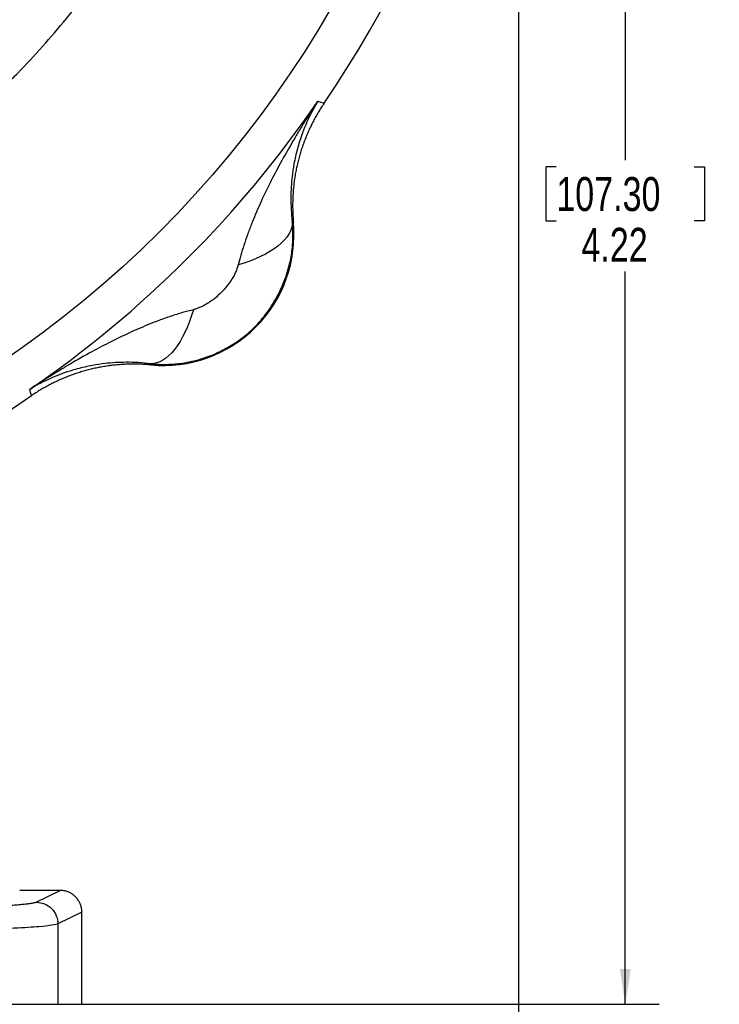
# Model space of a CAD drawing. Header units: inches. Extents: x 0.3 to 34.1, y 0.2 to 21.7.
# Tile 8 of 25: x 9.7 to 12.3, y 4.9 to 8.5. Entities that reach past the tile are written whole.
import ezdxf

# ---------------------------------------------------------------- set-up
doc = ezdxf.new("R2010")
doc.units = ezdxf.units.IN
doc.header["$MEASUREMENT"] = 0
doc.layers.add('SLD-0', color=7, linetype='Continuous', lineweight=25)
doc.styles.add('SLDTEXTSTYLE0', font='TXT', dxfattribs={"width": 0.75})
doc.dimstyles.new('SLDDIMSTYLE0', dxfattribs={"dimtxt": 0.125, "dimasz": 0.13, "dimexe": 0, "dimexo": 0.0625, "dimgap": 0.03125, "dimtad": 0, "dimtih": 1, "dimtoh": 1, "dimlfac": 0.75, "dimrnd": 1e-09, "dimzin": 12, "dimdsep": 46, "dimtxsty": 'SLDTEXTSTYLE0', "dimsah": 1, "dimcen": 0.09, "dimadec": 0, "dimazin": 3, "dimtfac": 1, "dimtofl": 0, "dimtmove": 0, "dimatfit": 3, "dimfxl": 1, "dimfrac": 2, "dimtolj": 1, "dimtzin": 12, "dimarcsym": 0})

# ---------------------------------------------------------------- blocks, each defined once
blk = doc.blocks.new('_D')
at = {"layer": 'SLD-0'}
for p, q in [((11.5835, 10.5033), (11.5835, 1.8036)), ((5.8102, 5.4298), (5.8102, 1.8036)), ((8.8872, 2.1086), (8.8491, 2.1086)), ((8.8491, 2.1086), (8.8491, 1.9102)), ((9.3952, 2.1086), (9.4332, 2.1086)), ((9.4332, 2.1086), (9.4332, 1.9102)), ((5.8102, 1.9286), (8.7395, 1.9286)), ((11.5835, 1.9286), (9.5428, 1.9286)), ((8.8491, 1.9102), (8.8872, 1.9102)), ((9.4332, 1.9102), (9.3952, 1.9102))]:
    blk.add_line(p, q, dxfattribs=at)
for points in [[(5.8102, 1.9286), (5.9402, 1.9086), (5.9402, 1.9486)], [(11.5835, 1.9286), (11.4535, 1.9486), (11.4535, 1.9086)]]:
    blk.add_solid(points, dxfattribs=at)
at = {"layer": 'SLD-0', "char_height": 0.125, "attachment_point": 1, "style": 'SLDTEXTSTYLE0'}
for s, insert in [('109.98', (8.8872, 2.0713)), ('4.33', (8.9795, 1.8843))]:
    blk.add_mtext(s, dxfattribs=dict(at, insert=insert))
blk = doc.blocks.new('_D_1')
at = {"layer": 'SLD-0'}
for p, q in [((10.4964, 10.5533), (12.1022, 10.5533)), ((11.9772, 10.5533), (11.9772, 8.0287)), ((11.7232, 8.0033), (11.6851, 8.0033)), ((11.6851, 8.0033), (11.6851, 7.8049)), ((12.2312, 8.0033), (12.2693, 8.0033)), ((12.2693, 8.0033), (12.2693, 7.8049)), ((11.6851, 7.8049), (11.7232, 7.8049)), ((12.2693, 7.8049), (12.2312, 7.8049)), ((11.9772, 4.9205), (11.9772, 7.6179)), ((9.9391, 4.9205), (12.1022, 4.9205))]:
    blk.add_line(p, q, dxfattribs=at)
for points in [[(11.9772, 10.5533), (11.9572, 10.4233), (11.9972, 10.4233)], [(11.9772, 4.9205), (11.9972, 5.0505), (11.9572, 5.0505)]]:
    blk.add_solid(points, dxfattribs=at)
at = {"layer": 'SLD-0', "char_height": 0.125, "attachment_point": 1, "style": 'SLDTEXTSTYLE0'}
for s, insert in [('107.30', (11.7232, 7.966)), ('4.22', (11.8156, 7.779))]:
    blk.add_mtext(s, dxfattribs=dict(at, insert=insert))
blk = doc.blocks.new('_D_3')
at = {"layer": 'SLD-0'}
for p, q in [((5.8102, 5.4298), (5.8102, 2.3755)), ((9.9768, 4.8705), (9.9768, 2.3755)), ((7.7898, 2.6805), (7.7517, 2.6805)), ((7.7517, 2.6805), (7.7517, 2.4821)), ((8.2054, 2.6805), (8.2435, 2.6805)), ((8.2435, 2.6805), (8.2435, 2.4821)), ((5.8102, 2.5005), (7.6421, 2.5005)), ((7.7517, 2.4821), (7.7898, 2.4821)), ((8.2435, 2.4821), (8.2054, 2.4821)), ((9.9768, 2.5005), (8.353, 2.5005))]:
    blk.add_line(p, q, dxfattribs=at)
for points in [[(5.8102, 2.5005), (5.9402, 2.4805), (5.9402, 2.5205)], [(9.9768, 2.5005), (9.8468, 2.5205), (9.8468, 2.4805)]]:
    blk.add_solid(points, dxfattribs=at)
at = {"layer": 'SLD-0', "char_height": 0.125, "attachment_point": 1, "style": 'SLDTEXTSTYLE0'}
for s, insert in [('79.38', (7.7898, 2.6432)), ('3.13', (7.836, 2.4562))]:
    blk.add_mtext(s, dxfattribs=dict(at, insert=insert))

msp = doc.modelspace()

# ---------------------------------------------------------------- linework, layer by layer
at = {"color": 7, "linetype": 'Continuous', "lineweight": 25}
for p, q in [((10.8458, 8.2451), (10.857, 8.2417)), ((10.857, 8.2417), (10.8687, 8.2381)), ((10.7515, 7.7998), (10.7557, 7.7996)), ((10.2305, 7.2744), (10.2303, 7.2787)), ((9.7884, 7.1731), (9.785, 7.1844)), ((9.792, 7.1614), (9.7884, 7.1731)), ((9.7482, 5.3398), (9.7482, 5.34)), ((9.8968, 5.3398), (9.7482, 5.3398)), ((9.8092, 5.296), (9.8968, 5.3398)), ((9.9768, 5.2599), (9.8891, 5.2161)), ((9.9768, 4.9205), (9.9768, 5.2599)), ((9.8891, 5.2161), (9.8891, 4.9205)), ((9.8891, 4.9205), (9.9768, 4.9205))]:
    msp.add_line(p, q, dxfattribs=at)
msp.add_circle((7.4768, 10.5533), 3.9418, dxfattribs=at)
for centre, radius, start, end in [((7.4768, 10.5533), 4.1067, 325.6839, 34.3161), ((7.4768, 10.5533), 4.0838, 304.4163, 325.5837), ((10.276, 7.7541), 0.4818, 264.581, 5.4189)]:
    msp.add_arc(centre, radius, start, end, dxfattribs=at)
for points, knots in [([(10.3218, 10.5533), (10.3218, 10.3906), (10.3078, 10.2278), (10.2523, 9.9072), (10.2107, 9.7492), (10.1012, 9.4428), (10.0332, 9.2942), (9.873, 9.011), (9.7807, 8.8762), (9.5744, 8.6245), (9.4605, 8.5075), (9.2143, 8.2946), (9.082, 8.1988), (8.8031, 8.0311), (8.6564, 7.9593), (8.3529, 7.8417), (8.1962, 7.796), (8.0366, 7.7639)], [0, 0, 0, 0, 0.125, 0.125, 0.25, 0.25, 0.375, 0.375, 0.5, 0.5, 0.625, 0.625, 0.75, 0.75, 0.875, 0.875, 1, 1, 1, 1]), ([(8.0986, 7.4549), (8.1107, 7.4574), (8.1349, 7.4623), (8.1714, 7.4704), (8.2085, 7.479), (8.246, 7.4882), (8.284, 7.4981), (8.3225, 7.5086), (8.389, 7.5276), (8.4869, 7.5585), (8.6056, 7.6016), (8.7267, 7.651), (8.8543, 7.7091), (8.9912, 7.7794), (9.1572, 7.8756), (9.3434, 7.9998), (9.514, 8.135), (9.6331, 8.2423), (9.6969, 8.3041), (9.7917, 8.3997), (9.9223, 8.5462), (10.0551, 8.7233), (10.1566, 8.8776), (10.2526, 9.0386), (10.357, 9.2447), (10.4277, 9.4191), (10.4636, 9.5208), (10.4782, 9.5637), (10.5023, 9.6387), (10.5314, 9.7401), (10.5623, 9.8672), (10.5847, 9.9781), (10.6012, 10.0782), (10.6113, 10.1505), (10.619, 10.2165), (10.6249, 10.2765), (10.6299, 10.3393), (10.6337, 10.4056), (10.6365, 10.4775), (10.6368, 10.5274), (10.637, 10.5533)], [0, 0, 0, 0, 0.008476, 0.017102, 0.025875, 0.034792, 0.043851, 0.053047, 0.062379, 0.091696, 0.124038, 0.14968, 0.182159, 0.220994, 0.256089, 0.314839, 0.375648, 0.406487, 0.4257, 0.437072, 0.499661, 0.561213, 0.590061, 0.627342, 0.690859, 0.74965, 0.757378, 0.765418, 0.780995, 0.811903, 0.83836, 0.871442, 0.890183, 0.908501, 0.921949, 0.936148, 0.950185, 0.965501, 0.982098, 1, 1, 1, 1]), ([(10.8458, 8.2451), (10.8394, 8.2355), (10.8277, 8.2177), (10.8119, 8.1931), (10.7942, 8.1651), (10.7747, 8.1335), (10.744, 8.082), (10.7088, 8.0199), (10.6683, 7.943), (10.6327, 7.8685), (10.6053, 7.8043), (10.5862, 7.7537), (10.5731, 7.7155), (10.5617, 7.6787), (10.5554, 7.6544), (10.5523, 7.6426)], [0, 0, 0, 0, 0.05204, 0.095877, 0.131511, 0.200819, 0.262906, 0.400576, 0.521414, 0.651572, 0.768729, 0.831202, 0.890559, 0.946818, 1, 1, 1, 1]), ([(10.8458, 8.2451), (10.8327, 8.2239), (10.8208, 8.2018), (10.7978, 8.1526), (10.7871, 8.1252), (10.7725, 8.079), (10.7676, 8.0609), (10.7613, 8.033), (10.7594, 8.0236), (10.7548, 7.999), (10.7525, 7.9835), (10.7479, 7.9428), (10.7463, 7.9169), (10.746, 7.8609), (10.7477, 7.8306), (10.7515, 7.7998)], [-1.669903, -1.669903, -1.669903, -1.669903, -1.37767, -1.37767, -1.04369, -1.04369, -0.834952, -0.834952, -0.730583, -0.730583, -0.563592, -0.563592, -0.296408, -0.296408, 0, 0, 0, 0]), ([(10.8687, 8.2381), (10.8651, 8.2328), (10.858, 8.2221), (10.8479, 8.2058), (10.8382, 8.1891), (10.829, 8.1722), (10.8203, 8.155), (10.8121, 8.1376), (10.8044, 8.1199), (10.7972, 8.1021), (10.7905, 8.084), (10.7844, 8.0658), (10.7788, 8.0473), (10.7737, 8.0288), (10.7692, 8.0101), (10.7652, 7.9912), (10.7618, 7.9723), (10.7589, 7.9533), (10.7565, 7.9341), (10.7547, 7.915), (10.7535, 7.8958), (10.7528, 7.8765), (10.7527, 7.8573), (10.7531, 7.838), (10.7541, 7.8188), (10.7552, 7.806), (10.7557, 7.7996)], [0, 0, 0, 0, 0.041668, 0.083337, 0.125005, 0.166674, 0.208344, 0.250013, 0.291682, 0.33335, 0.375017, 0.416682, 0.458345, 0.500008, 0.541671, 0.583334, 0.624999, 0.666665, 0.708332, 0.749999, 0.791667, 0.833335, 0.875002, 0.916668, 0.958334, 1, 1, 1, 1]), ([(10.2769, 7.2763), (10.282, 7.2763), (10.2941, 7.2764), (10.3151, 7.2775), (10.3419, 7.2802), (10.3743, 7.2856), (10.4122, 7.2949), (10.4551, 7.3096), (10.5021, 7.3312), (10.5518, 7.3613), (10.6023, 7.4015), (10.6502, 7.4532), (10.6927, 7.5163), (10.7252, 7.5859), (10.7448, 7.6536), (10.753, 7.7104), (10.7543, 7.7528), (10.7533, 7.781), (10.752, 7.795), (10.7515, 7.7998)], [0, 0, 0, 0, 0.019315, 0.04585, 0.079731, 0.121054, 0.17, 0.22681, 0.291579, 0.364339, 0.445075, 0.533154, 0.6283, 0.73006, 0.821087, 0.893011, 0.946297, 0.981636, 1, 1, 1, 1]), ([(10.7515, 7.7998), (10.7524, 7.7707), (10.7337, 7.7396), (10.6634, 7.6841), (10.6118, 7.6596), (10.5524, 7.6425)], [0, 0, 0, 0, 0.5, 0.5, 1, 1, 1, 1]), ([(10.5523, 7.6426), (10.5517, 7.6401), (10.5504, 7.6351), (10.5478, 7.6276), (10.5448, 7.6199), (10.5412, 7.612), (10.5371, 7.604), (10.5317, 7.5943), (10.5246, 7.5831), (10.5157, 7.5706), (10.5059, 7.5583), (10.4917, 7.5424), (10.4725, 7.524), (10.4516, 7.5083), (10.4347, 7.4976), (10.4224, 7.4909), (10.4104, 7.4853), (10.4024, 7.4824), (10.3984, 7.4809)], [0, 0, 0, 0, 0.034106, 0.069301, 0.105715, 0.143465, 0.182656, 0.22338, 0.287438, 0.353577, 0.421831, 0.490334, 0.627608, 0.763106, 0.826478, 0.886876, 0.944602, 1, 1, 1, 1]), ([(10.3876, 7.4778), (10.3809, 7.4761), (10.3673, 7.4727), (10.3468, 7.4669), (10.3258, 7.4605), (10.3044, 7.4536), (10.2825, 7.446), (10.2601, 7.4378), (10.2204, 7.4225), (10.1616, 7.3975), (10.0872, 7.3618), (10.0103, 7.3214), (9.9481, 7.2861), (9.8967, 7.2554), (9.8611, 7.2335), (9.8234, 7.2096), (9.7989, 7.1935), (9.785, 7.1844)], [0, 0, 0, 0, 0.030015, 0.061031, 0.093053, 0.126085, 0.160131, 0.195194, 0.231277, 0.34843, 0.47859, 0.599424, 0.737096, 0.79918, 0.868491, 0.925015, 1, 1, 1, 1]), ([(10.3876, 7.4778), (10.3705, 7.4184), (10.3216, 7.3154), (10.2595, 7.2779), (10.2303, 7.2787)], [0, 0, 0, 0, 0.5, 0.9999998, 0.9999998, 0.9999998, 0.9999998]), ([(10.3984, 7.4809), (10.3966, 7.4804), (10.393, 7.4792), (10.3894, 7.4783), (10.3876, 7.4778)], [0, 0, 0, 0, 0.50893, 1, 1, 1, 1]), ([(10.2303, 7.2787), (10.1995, 7.2825), (10.1693, 7.2841), (10.1133, 7.2839), (10.0874, 7.2823), (10.0466, 7.2776), (10.0312, 7.2753), (10.0065, 7.2708), (9.9971, 7.2688), (9.9693, 7.2625), (9.9511, 7.2576), (9.9049, 7.243), (9.8775, 7.2323), (9.8283, 7.2093), (9.8062, 7.1974), (9.785, 7.1844)], [-0.001686, -0.001686, -0.001686, -0.001686, 0.294721, 0.294721, 0.561906, 0.561906, 0.728896, 0.728896, 0.833265, 0.833265, 1.042003, 1.042003, 1.375984, 1.375984, 1.668217, 1.668217, 1.668217, 1.668217]), ([(10.2305, 7.2744), (10.2241, 7.275), (10.2114, 7.2761), (10.1921, 7.277), (10.1729, 7.2775), (10.1536, 7.2773), (10.1344, 7.2766), (10.1152, 7.2754), (10.096, 7.2736), (10.0769, 7.2713), (10.0579, 7.2684), (10.0389, 7.2649), (10.0201, 7.261), (10.0014, 7.2564), (9.9828, 7.2514), (9.9644, 7.2457), (9.9461, 7.2396), (9.9281, 7.2329), (9.9102, 7.2257), (9.8926, 7.218), (9.8751, 7.2098), (9.858, 7.2011), (9.841, 7.192), (9.8244, 7.1823), (9.808, 7.1722), (9.7973, 7.165), (9.792, 7.1614)], [0, 0, 0, 0, 0.041666, 0.083332, 0.124998, 0.166665, 0.208333, 0.250001, 0.291668, 0.333335, 0.375001, 0.416666, 0.458329, 0.499992, 0.541655, 0.583318, 0.624984, 0.66665, 0.708318, 0.749987, 0.791656, 0.833326, 0.874995, 0.916663, 0.958332, 1, 1, 1, 1]), ([(10.2303, 7.2787), (10.2354, 7.2782), (10.2457, 7.2773), (10.2613, 7.2764), (10.2717, 7.2763), (10.2769, 7.2762)], [0, 0, 0, 0, 0.330677, 0.664007, 1, 1, 1, 1]), ([(9.3944, 6.9224), (9.3974, 6.9238), (9.5379, 6.9885), (9.6663, 7.0759), (9.792, 7.1614)], [0, 0, 0, 0, 0.021429, 1, 1, 1, 1]), ([(9.9768, 5.2599), (9.9768, 5.262), (9.9767, 5.2662), (9.9759, 5.2725), (9.9747, 5.2787), (9.973, 5.2848), (9.9708, 5.2907), (9.9681, 5.2964), (9.9651, 5.3018), (9.9616, 5.307), (9.9577, 5.3119), (9.9523, 5.3177), (9.9448, 5.3242), (9.9347, 5.3307), (9.9231, 5.3357), (9.9104, 5.3392), (9.9014, 5.3396), (9.8968, 5.3398)], [0, 0, 0, 0, 0.050427, 0.100758, 0.150993, 0.201132, 0.251178, 0.301131, 0.350991, 0.400761, 0.450441, 0.500032, 0.590827, 0.686217, 0.786208, 0.890801, 1, 1, 1, 1]), ([(9.8092, 5.296), (9.8087, 5.2958), (9.8076, 5.2953), (9.8051, 5.2945), (9.8012, 5.2935), (9.7943, 5.2921), (9.784, 5.2905), (9.7689, 5.2886), (9.7546, 5.2872), (9.7404, 5.2859), (9.7176, 5.2841), (9.6763, 5.2813), (9.6076, 5.2777), (9.5242, 5.2743), (9.4413, 5.2715), (9.3704, 5.2694), (9.3142, 5.268), (9.2588, 5.2667), (9.2029, 5.2655), (9.1397, 5.2643), (9.053, 5.2627), (8.9341, 5.261), (8.7941, 5.2594), (8.6746, 5.2583), (8.5784, 5.2577), (8.5122, 5.2573), (8.4412, 5.257), (8.3783, 5.2569), (8.3173, 5.2567), (8.2704, 5.2567), (8.2397, 5.2567), (8.2247, 5.2567)], [0, 0, 0, 0, 0.010703, 0.0239884, 0.0399107, 0.0585563, 0.0922455, 0.1170913, 0.1480404, 0.163485, 0.1789203, 0.2407177, 0.3049196, 0.3691079, 0.4345679, 0.4725966, 0.5000461, 0.5328292, 0.5655276, 0.5898699, 0.6309936, 0.695603, 0.7593592, 0.8211515, 0.8520174, 0.8829486, 0.9052469, 0.9414701, 0.9618148, 0.9813495, 1, 1, 1, 1]), ([(9.8092, 5.296), (9.8301, 5.296), (9.8717, 5.2786), (9.8891, 5.237), (9.8891, 5.2161)], [-0.9996985, -0.9996985, -0.9996985, -0.9996985, -0.5, 0, 0, 0, 0]), ([(9.8891, 5.2161), (9.8822, 5.2129), (9.8596, 5.2096), (9.7739, 5.2023), (9.6947, 5.1982), (9.5266, 5.1922), (9.4524, 5.19), (9.3294, 5.1871), (9.2864, 5.1862), (9.17, 5.184), (9.0939, 5.1827), (8.887, 5.1799), (8.7507, 5.1787), (8.4806, 5.1771), (8.3538, 5.1767), (8.2247, 5.1767)], [-0.001964, -0.001964, -0.001964, -0.001964, 0.233262, 0.233262, 0.493546, 0.493546, 0.656223, 0.656223, 0.757897, 0.757897, 0.961243, 0.961243, 1.286598, 1.286598, 1.5165, 1.5165, 1.5165, 1.5165]), ([(8.2247, 4.9205), (8.2343, 4.9205), (8.2535, 4.9205), (8.2823, 4.9205), (8.3111, 4.9205), (8.3397, 4.9205), (8.3684, 4.9205), (8.397, 4.9205), (8.4255, 4.9205), (8.454, 4.9205), (8.4825, 4.9205), (8.5109, 4.9205), (8.5816, 4.9205), (8.6936, 4.9205), (8.8432, 4.9205), (8.9874, 4.9205), (9.1246, 4.9205), (9.2538, 4.9205), (9.3737, 4.9205), (9.4833, 4.9205), (9.5815, 4.9205), (9.6676, 4.9205), (9.7406, 4.9205), (9.8, 4.9205), (9.8352, 4.9205), (9.8549, 4.9205), (9.8651, 4.9205), (9.8737, 4.9205), (9.8805, 4.9205), (9.8859, 4.9205), (9.888, 4.9205), (9.8891, 4.9205)], [0, 0, 0, 0, 0.0113913, 0.0227675, 0.034132, 0.0454882, 0.0568395, 0.0681893, 0.079541, 0.090898, 0.1022636, 0.1136413, 0.1250345, 0.1875233, 0.2500236, 0.3125124, 0.3750127, 0.4375015, 0.5000018, 0.5624906, 0.6249909, 0.6874797, 0.74998, 0.8124688, 0.8749691, 0.8958409, 0.9166714, 0.9374817, 0.9582926, 0.9791251, 1, 1, 1, 1])]:
    msp.add_open_spline(points, degree=3, knots=knots, dxfattribs=at)

# ---------------------------------------------------------------- dimensions: what is measured, and where the dimension line sits
at = {"layer": 'SLD-0'}
for base, p1, p2, picture, middle in [((5.8102, 1.9286), (11.5835, 10.5533), (5.8102, 5.4798), '_D', (9.1412, 1.9286)), ((9.9768, 2.5005), (5.8102, 5.4798), (9.9768, 4.9205), '_D_3', (7.9976, 2.5005))]:
    dim = msp.add_linear_dim(base=base, p1=p1, p2=p2, dimstyle='SLDDIMSTYLE0', dxfattribs=at)
    dim.commit()
    dim.dimension.update_dxf_attribs({"geometry": picture, "text_midpoint": middle, "dimtype": 160})
dim = msp.add_linear_dim(base=(11.9772, 10.5533), p1=(9.8891, 4.9205), p2=(10.4464, 10.5533), angle=90, dimstyle='SLDDIMSTYLE0', dxfattribs=at)
dim.commit()
dim.dimension.update_dxf_attribs({"geometry": '_D_1', "text_midpoint": (11.9772, 7.8233), "dimtype": 160})

doc.saveas('drawing.dxf')
